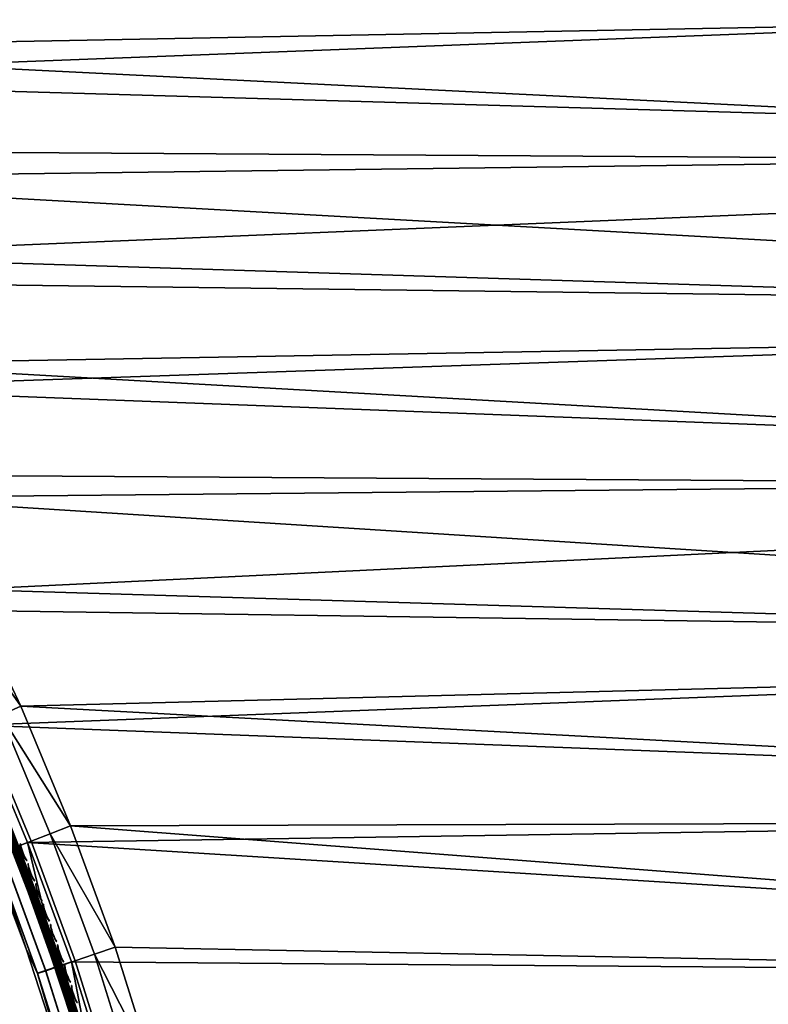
# Model space of a CAD drawing. Header units: inches. Extents: x 0 to 63.6, y -63.6 to 0.
# Tile 11 of 164: x 33.5 to 43.3, y -52.6 to -39.8. Entities that reach past the tile are written whole.
import ezdxf

# ---------------------------------------------------------------- set-up
doc = ezdxf.new("R2010")
doc.units = ezdxf.units.IN
doc.header["$LTSCALE"] = 0.03937
doc.header["$MEASUREMENT"] = 0
for name, color, linetype in [('A-FURN-3-ST', 151, 'Continuous'), ('A-FURN-3-ST-SEAM', 250, 'Continuous'), ('A-FURN-3-STITCH', 15, 'Continuous')]:
    doc.layers.add(name, color=color, linetype=linetype)

msp = doc.modelspace()

# ---------------------------------------------------------------- meshes
at = {"layer": 'A-FURN-3-ST'}
mesh = msp.add_polyface(dxfattribs=at)
corners = [(62.11, -52.238, 5), (34.21, -52.019, 5), (33.642, -50.465, 5), (61.665, -50.039, 5), (33.003, -48.939, 5), (61.144, -47.858, 5), (32.296, -47.443, 5), (31.521, -45.982, 5), (60.545, -45.696, 5), (30.679, -44.557, 5), (59.869, -43.558, 5), (29.774, -43.173, 5), (28.805, -41.831, 5), (59.118, -41.444, 5), (27.777, -40.536, 5), (58.293, -39.359, 5), (26.69, -39.288, 5), (25.547, -38.092, 5), (57.394, -37.304, 5), (24.351, -36.949, 5), (23.104, -35.863, 5), (51.838, -27.579, 5), (53.086, -29.442, 5), (54.267, -31.349, 5), (34.509, -51.919, 17.963), (34.779, -51.828, 18), (33.936, -50.352, 17.963), (34.201, -50.248, 18), (33.292, -48.812, 17.963), (33.552, -48.696, 18), (32.578, -47.303, 17.963), (32.833, -47.176, 18), (32.341, -47.422, 17.853), (33.05, -48.92, 17.853), (33.689, -50.449, 17.853), (34.258, -52.005, 17.853), (32.842, -49.013, 17.678), (33.477, -50.532, 17.678), (34.042, -52.078, 17.678), (32.582, -49.128, 17.185), (33.03, -50.279, 16.9), (33.212, -50.635, 17.185), (33.623, -51.851, 16.9), (33.772, -52.17, 17.185), (33.877, -52.134, 17.45), (33.314, -50.595, 17.45), (32.682, -49.084, 17.45), (33.623, -51.851, 5.5), (33.03, -50.279, 5.5), (32.363, -48.736, 5.5), (34.028, -52.08, 5.038), (33.464, -50.535, 5.038), (32.829, -49.016, 5.038), (32.581, -49.127, 5.309), (33.212, -50.633, 5.309), (33.772, -52.167, 5.309), (33.875, -52.132, 5.146), (33.313, -50.594, 5.146), (32.68, -49.082, 5.146), (61.071, -50.168, 18), (60.554, -48.008, 18), (59.96, -45.868, 18), (32.045, -45.69, 18), (31.189, -44.241, 18), (59.292, -43.75, 18), (30.269, -42.834, 18), (58.548, -41.657, 18), (29.284, -41.47, 18), (28.239, -40.152, 18), (57.73, -39.592, 18), (27.134, -38.884, 18), (25.972, -37.668, 18), (56.84, -37.557, 18), (24.755, -36.506, 18), (55.878, -35.555, 18), (23.487, -35.401, 18), (53.744, -31.66, 18), (52.574, -29.771, 18), (51.338, -27.926, 18)]
mesh.append_faces([[corners[k] for k in face] for face in [(0, 1, 2), (3, 2, 4), (5, 4, 6), (5, 6, 7), (8, 7, 9), (10, 9, 11), (10, 11, 12), (13, 12, 14), (15, 14, 16), (15, 16, 17), (18, 17, 19), (18, 19, 20), (20, 21, 22), (20, 22, 23), (24, 25, 26), (26, 25, 27), (26, 27, 28), (28, 27, 29), (28, 29, 30), (30, 29, 31), (30, 32, 33, 28), (28, 33, 34, 26), (26, 34, 35, 24), (33, 36, 37, 34), (34, 37, 38, 35), (39, 40, 41), (41, 40, 42), (41, 42, 43), (44, 38, 37, 45), (45, 37, 36, 46), (43, 44, 45, 41), (41, 45, 46, 39), (47, 42, 48), (48, 42, 40), (48, 40, 49), (1, 50, 2), (2, 50, 51), (2, 51, 4), (4, 51, 52), (4, 52, 6), (48, 53, 54), (48, 54, 47), (47, 54, 55), (56, 55, 54, 57), (57, 54, 53, 58), (50, 56, 57, 51), (51, 57, 58, 52), (27, 59, 29), (29, 60, 31), (31, 61, 62), (62, 61, 63), (63, 64, 65), (65, 66, 67), (67, 66, 68), (68, 69, 70), (70, 69, 71), (71, 72, 73), (73, 74, 75), (76, 77, 75), (75, 77, 78)]])
mesh = msp.add_polyface(dxfattribs=at)
corners = [(56.84, -37.557, 18), (57.099, -37.438, 17.963), (56.132, -35.427, 17.963), (55.878, -35.555, 18), (55.095, -33.452, 17.963), (54.845, -33.588, 18), (53.988, -31.514, 17.963), (53.744, -31.66, 18), (52.813, -29.617, 17.963), (57.547, -37.233, 17.678), (56.573, -35.206, 17.678), (56.369, -35.308, 17.853), (57.34, -37.328, 17.853), (57.152, -35.647, 16.901), (56.145, -33.679, 16.901), (56.828, -35.079, 17.185), (55.777, -33.079, 17.185), (55.681, -33.131, 17.45), (56.729, -35.128, 17.45), (55.527, -33.215, 17.678), (55.328, -33.324, 17.853), (55.071, -31.748, 16.901), (54.657, -31.117, 17.185), (54.562, -31.173, 17.45), (54.412, -31.262, 17.678), (54.216, -31.379, 17.853), (53.93, -29.855, 16.901), (57.159, -35.643, 5.5), (56.153, -33.675, 5.5), (55.078, -31.743, 5.5), (53.938, -29.85, 5.5), (56.835, -35.075, 5.309), (55.785, -33.075, 5.309), (54.664, -31.113, 5.309), (56.738, -35.124, 5.147), (55.69, -33.127, 5.147), (54.571, -31.168, 5.147), (54.267, -31.349, 5), (54.432, -31.251, 5.038), (55.38, -33.296, 5), (55.548, -33.205, 5.038), (56.422, -35.282, 5), (56.593, -35.196, 5.038), (57.394, -37.304, 5), (62.11, -52.238, 5), (33.642, -50.465, 5), (61.665, -50.039, 5), (33.003, -48.939, 5), (61.144, -47.858, 5), (31.521, -45.982, 5), (60.545, -45.696, 5), (30.679, -44.557, 5), (59.869, -43.558, 5), (28.805, -41.831, 5), (59.118, -41.444, 5), (27.777, -40.536, 5), (58.293, -39.359, 5), (25.547, -38.092, 5), (23.104, -35.863, 5), (34.779, -51.828, 18), (61.51, -52.346, 18), (34.201, -50.248, 18), (61.071, -50.168, 18), (33.552, -48.696, 18), (60.554, -48.008, 18), (32.833, -47.176, 18), (59.96, -45.868, 18), (31.189, -44.241, 18), (59.292, -43.75, 18), (30.269, -42.834, 18), (58.548, -41.657, 18), (28.239, -40.152, 18), (57.73, -39.592, 18), (25.972, -37.668, 18), (24.755, -36.506, 18), (23.487, -35.401, 18)]
mesh.append_faces([[corners[k] for k in face] for face in [(0, 1, 2), (0, 2, 3), (3, 2, 4), (3, 4, 5), (5, 4, 6), (5, 6, 7), (7, 6, 8), (9, 10, 11, 12), (12, 11, 2, 1), (13, 14, 15), (15, 14, 16), (15, 16, 17, 18), (18, 17, 19, 10), (10, 19, 20, 11), (11, 20, 4, 2), (14, 21, 16), (16, 21, 22), (16, 22, 23, 17), (17, 23, 24, 19), (19, 24, 25, 20), (20, 25, 6, 4), (21, 26, 22), (13, 27, 28), (13, 28, 14), (14, 28, 29), (14, 29, 21), (21, 29, 30), (27, 31, 28), (28, 31, 32), (28, 32, 29), (29, 32, 33), (31, 34, 35, 32), (32, 35, 36, 33), (37, 38, 39), (39, 38, 40), (39, 40, 41), (41, 40, 42), (41, 42, 43), (34, 42, 40, 35), (35, 40, 38, 36), (44, 45, 46), (46, 47, 48), (48, 49, 50), (50, 51, 52), (52, 53, 54), (54, 55, 56), (56, 57, 43), (37, 39, 58), (58, 39, 41), (58, 41, 43), (59, 60, 61), (61, 60, 62), (63, 62, 64), (65, 64, 66), (67, 66, 68), (69, 68, 70), (71, 70, 72), (73, 72, 0), (74, 0, 3), (75, 3, 5), (75, 5, 7)]])
mesh = msp.add_polyface(dxfattribs=at)
corners = [(63.147, -63.64, 5.25), (36.129, -63.64, 5.25), (63.147, -63.606, 5.125), (36.129, -63.606, 5.125), (63.147, -63.515, 5.033), (36.129, -63.515, 5.033), (63.147, -63.39, 5), (36.129, -63.39, 5), (62.751, -63.445, 17.973), (62.538, -63.39, 18), (62.538, -63.515, 17.967), (62.738, -63.566, 17.907), (62.538, -63.606, 17.875), (62.538, -63.64, 17.75), (62.719, -63.627, 17.809), (36.729, -63.39, 18), (36.729, -63.515, 17.967), (36.729, -63.606, 17.875), (36.729, -63.64, 17.75), (62.753, -63.389, 17.979), (62.49, -61.169, 18), (62.647, -58.931, 17.963), (62.44, -56.709, 17.963), (62.363, -58.951, 18), (62.157, -56.74, 18), (62.154, -54.496, 17.963), (61.873, -54.537, 18), (61.79, -52.295, 17.963), (61.51, -52.346, 18), (62.703, -56.68, 17.853), (62.417, -54.458, 17.853), (62.815, -54.4, 17.45), (62.447, -52.175, 17.45), (62.275, -52.206, 17.678), (62.642, -54.425, 17.678), (62.051, -52.247, 17.853), (62.638, -52.397, 16.901), (62.21, -50.228, 16.901), (62.556, -52.156, 17.185), (62.646, -52.395, 5.5), (62.218, -50.227, 5.5), (62.11, -52.238, 5), (62.298, -52.203, 5.038), (62.475, -54.45, 5), (62.665, -54.423, 5.038), (62.825, -54.399, 5.147), (62.457, -52.174, 5.147), (36.079, -61.736, 5), (63.098, -61.147, 5), (35.954, -60.086, 5), (62.97, -58.908, 5), (35.754, -58.444, 5), (35.479, -56.813, 5), (62.762, -56.675, 5), (35.129, -55.196, 5), (34.706, -53.597, 5), (63.397, -63.64, 5.5), (35.879, -63.64, 5.5), (63.388, -63.64, 16.901), (35.879, -63.64, 16.9), (36.679, -61.708, 18), (36.552, -60.031, 18), (36.348, -58.361, 18), (36.069, -56.703, 18), (35.713, -55.059, 18), (35.283, -53.433, 18)]
mesh.append_faces([[corners[k] for k in face] for face in [(0, 1, 2), (2, 1, 3), (2, 3, 4), (4, 3, 5), (4, 5, 6), (6, 5, 7), (8, 9, 10), (11, 10, 12), (13, 14, 12), (9, 15, 10), (10, 15, 16), (10, 16, 12), (12, 16, 17), (12, 17, 13), (13, 17, 18), (9, 19, 20), (21, 22, 23), (23, 22, 24), (24, 22, 25), (24, 25, 26), (26, 25, 27), (26, 27, 28), (29, 30, 25, 22), (31, 32, 33, 34), (34, 33, 35, 30), (30, 35, 27, 25), (36, 37, 38), (23, 20, 21), (36, 39, 40), (41, 42, 43), (43, 42, 44), (45, 44, 42, 46), (7, 47, 6), (6, 47, 48), (48, 47, 49), (48, 49, 50), (50, 49, 51), (50, 51, 52), (50, 52, 53), (53, 52, 54), (53, 54, 43), (43, 54, 55), (43, 55, 41), (0, 56, 1), (1, 56, 57), (56, 58, 57), (57, 58, 59), (59, 58, 13), (59, 13, 18), (15, 9, 60), (60, 9, 20), (60, 20, 61), (61, 20, 23), (61, 23, 62), (62, 23, 24), (62, 24, 63), (63, 24, 64), (64, 24, 26), (64, 26, 65), (65, 26, 28)]])
mesh = msp.add_polyface(dxfattribs=at)
corners = [(62.11, -52.238, 5), (34.706, -53.597, 5), (34.21, -52.019, 5), (35.789, -56.757, 17.963), (36.348, -58.361, 18), (36.069, -56.703, 18), (35.436, -55.125, 17.963), (35.713, -55.059, 18), (35.009, -53.512, 17.963), (35.283, -53.433, 18), (34.509, -51.919, 17.963), (34.779, -51.828, 18), (34.258, -52.005, 17.853), (34.755, -53.585, 17.853), (35.178, -55.187, 17.853), (35.528, -56.807, 17.853), (35.804, -58.44, 17.853), (36.067, -58.402, 17.963), (34.042, -52.078, 17.678), (34.536, -53.649, 17.678), (34.957, -55.24, 17.678), (35.305, -56.85, 17.678), (35.579, -58.473, 17.678), (33.772, -52.17, 17.185), (33.623, -51.851, 16.9), (34.142, -53.45, 16.9), (34.262, -53.728, 17.185), (34.584, -55.072, 16.9), (34.68, -55.307, 17.185), (34.95, -56.712, 16.9), (35.025, -56.903, 17.185), (35.237, -58.368, 16.9), (35.406, -58.498, 17.45), (35.133, -56.883, 17.45), (34.787, -55.281, 17.45), (34.368, -53.697, 17.45), (33.877, -52.134, 17.45), (35.297, -58.514, 17.185), (34.95, -56.712, 5.5), (34.584, -55.072, 5.5), (34.142, -53.45, 5.5), (33.623, -51.851, 5.5), (35.479, -56.813, 5), (35.565, -58.472, 5.038), (35.291, -56.849, 5.038), (35.129, -55.196, 5), (34.943, -55.241, 5.038), (34.522, -53.65, 5.038), (34.028, -52.08, 5.038), (33.772, -52.167, 5.309), (34.262, -53.725, 5.309), (34.68, -55.304, 5.309), (35.025, -56.9, 5.309), (35.237, -58.368, 5.5), (35.404, -58.495, 5.146), (35.297, -58.511, 5.309), (35.132, -56.88, 5.146), (34.785, -55.279, 5.146), (34.366, -53.695, 5.146), (33.875, -52.132, 5.146), (61.51, -52.346, 18)]
mesh.append_faces([[corners[k] for k in face] for face in [(0, 1, 2), (3, 4, 5), (3, 5, 6), (6, 5, 7), (6, 7, 8), (8, 7, 9), (8, 9, 10), (10, 9, 11), (10, 12, 13, 8), (8, 13, 14, 6), (6, 14, 15, 3), (3, 15, 16, 17), (12, 18, 19, 13), (13, 19, 20, 14), (14, 20, 21, 15), (15, 21, 22, 16), (23, 24, 25), (23, 25, 26), (26, 25, 27), (26, 27, 28), (28, 27, 29), (28, 29, 30), (30, 29, 31), (32, 22, 21, 33), (33, 21, 20, 34), (34, 20, 19, 35), (35, 19, 18, 36), (37, 32, 33, 30), (30, 33, 34, 28), (28, 34, 35, 26), (26, 35, 36, 23), (38, 31, 29), (38, 29, 39), (39, 29, 27), (39, 27, 40), (40, 27, 25), (40, 25, 41), (41, 25, 24), (42, 43, 44), (42, 44, 45), (45, 44, 46), (45, 46, 1), (1, 46, 47), (1, 47, 2), (2, 47, 48), (41, 49, 40), (40, 49, 50), (40, 50, 39), (39, 50, 51), (39, 51, 38), (38, 51, 52), (38, 52, 53), (54, 55, 52, 56), (56, 52, 51, 57), (57, 51, 50, 58), (58, 50, 49, 59), (43, 54, 56, 44), (44, 56, 57, 46), (46, 57, 58, 47), (47, 58, 59, 48), (9, 60, 11)]])
at = {"layer": 'A-FURN-3-ST-SEAM'}
mesh = msp.add_polyface(dxfattribs=at)
corners = [(32.992, -49.474, 17.684), (32.993, -49.474, 17.665), (33.332, -50.292, 17.665), (33.331, -50.292, 17.684), (33.649, -51.113, 17.665), (33.648, -51.114, 17.684), (33.001, -49.47, 17.647), (33.34, -50.288, 17.647), (33.657, -51.11, 17.647), (33.014, -49.465, 17.634), (33.353, -50.283, 17.634), (33.671, -51.105, 17.634), (33.471, -50.53, 17.628), (34.036, -52.075, 17.628), (33.654, -51.112, 17.703), (33.337, -50.29, 17.703), (32.997, -49.472, 17.703), (33.666, -51.107, 17.717), (33.349, -50.285, 17.717), (33.009, -49.467, 17.717), (33.962, -51.932, 17.717), (33.978, -51.927, 17.726), (33.683, -51.101, 17.726), (33.365, -50.279, 17.726), (33.025, -49.46, 17.726), (34.048, -52.071, 17.727), (33.483, -50.525, 17.727), (33.523, -50.509, 17.671), (33.082, -49.436, 17.69), (33.422, -50.256, 17.69), (33.74, -51.08, 17.69), (33.414, -50.259, 17.708), (33.732, -51.083, 17.708), (33.4, -50.265, 17.721), (33.718, -51.088, 17.721), (33.06, -49.445, 17.721), (34.014, -51.915, 17.721), (34.028, -51.91, 17.708), (34.036, -51.907, 17.69), (34.089, -52.058, 17.671), (33.049, -49.45, 17.629), (33.389, -50.269, 17.629), (33.707, -51.092, 17.629), (33.405, -50.263, 17.638), (33.723, -51.086, 17.638), (33.417, -50.258, 17.652), (33.735, -51.082, 17.652), (33.077, -49.438, 17.652), (34.031, -51.909, 17.652), (34.019, -51.913, 17.638), (34.003, -51.919, 17.629)]
mesh.append_faces([[corners[k] for k in face] for face in [(0, 1, 2, 3), (3, 2, 4, 5), (1, 6, 7, 2), (2, 7, 8, 4), (6, 9, 10, 7), (7, 10, 11, 8), (9, 12, 10), (10, 12, 11), (11, 12, 13), (5, 14, 15, 3), (3, 15, 16, 0), (14, 17, 18, 15), (15, 18, 19, 16), (20, 21, 22, 17), (17, 22, 23, 18), (18, 23, 24, 19), (22, 25, 26), (22, 26, 23), (23, 26, 24), (27, 28, 29), (27, 29, 30), (30, 29, 31, 32), (32, 31, 33, 34), (34, 33, 26), (26, 33, 35), (26, 25, 34), (34, 36, 37, 32), (32, 37, 38, 30), (39, 27, 30), (12, 40, 41), (12, 41, 42), (42, 41, 43, 44), (44, 43, 45, 46), (46, 45, 27), (27, 45, 47), (27, 39, 46), (46, 48, 49, 44), (44, 49, 50, 42), (13, 12, 42)]])
mesh = msp.add_polyface(dxfattribs=at)
corners = [(33.648, -51.114, 17.684), (33.649, -51.113, 17.665), (33.945, -51.938, 17.665), (33.944, -51.939, 17.684), (34.219, -52.765, 17.665), (34.218, -52.766, 17.684), (33.657, -51.11, 17.647), (33.953, -51.935, 17.647), (34.227, -52.763, 17.647), (33.671, -51.105, 17.634), (33.967, -51.931, 17.634), (34.241, -52.758, 17.634), (34.036, -52.075, 17.628), (34.529, -53.646, 17.628), (34.224, -52.764, 17.703), (33.95, -51.937, 17.703), (33.654, -51.112, 17.703), (34.236, -52.76, 17.717), (33.962, -51.932, 17.717), (33.666, -51.107, 17.717), (34.488, -53.589, 17.717), (34.505, -53.584, 17.726), (34.253, -52.755, 17.726), (33.978, -51.927, 17.726), (34.542, -53.642, 17.727), (34.048, -52.071, 17.727), (33.683, -51.101, 17.726), (33.718, -51.088, 17.721), (34.014, -51.915, 17.721), (33.74, -51.08, 17.69), (34.036, -51.907, 17.69), (34.089, -52.058, 17.671), (34.311, -52.737, 17.69), (34.583, -53.63, 17.671), (34.289, -52.743, 17.721), (34.303, -52.739, 17.708), (34.028, -51.91, 17.708), (34.542, -53.574, 17.721), (34.556, -53.57, 17.708), (34.564, -53.567, 17.69), (33.735, -51.082, 17.652), (34.031, -51.909, 17.652), (33.707, -51.092, 17.629), (34.003, -51.919, 17.629), (34.277, -52.747, 17.629), (34.306, -52.738, 17.652), (34.294, -52.742, 17.638), (34.019, -51.913, 17.638), (34.559, -53.569, 17.652), (34.547, -53.572, 17.638), (34.53, -53.577, 17.629)]
mesh.append_faces([[corners[k] for k in face] for face in [(0, 1, 2, 3), (3, 2, 4, 5), (1, 6, 7, 2), (2, 7, 8, 4), (6, 9, 10, 7), (7, 10, 11, 8), (9, 12, 10), (10, 12, 11), (12, 13, 11), (5, 14, 15, 3), (3, 15, 16, 0), (14, 17, 18, 15), (15, 18, 19, 16), (20, 21, 22, 17), (17, 22, 23, 18), (24, 25, 22), (22, 25, 23), (23, 25, 26), (27, 25, 28), (29, 30, 31), (31, 30, 32), (31, 32, 33), (24, 34, 25), (25, 34, 28), (34, 35, 36, 28), (35, 32, 30, 36), (35, 34, 37, 38), (38, 39, 32, 35), (40, 31, 41), (42, 43, 12), (12, 43, 44), (12, 44, 13), (33, 45, 31), (31, 45, 41), (45, 46, 47, 41), (46, 44, 43, 47), (46, 45, 48, 49), (49, 50, 44, 46)]])
at = {"layer": 'A-FURN-3-STITCH'}
mesh = msp.add_polymesh((7, 4), dxfattribs=at)
for k, corner in enumerate([(33.551, -50.482, 17.745), (33.549, -50.483, 17.742), (33.547, -50.484, 17.738), (33.545, -50.484, 17.736), (33.559, -50.52, 17.749), (33.554, -50.522, 17.749), (33.551, -50.523, 17.745), (33.553, -50.522, 17.74), (33.569, -50.558, 17.752), (33.564, -50.56, 17.752), (33.561, -50.561, 17.748), (33.563, -50.56, 17.743), (33.582, -50.595, 17.753), (33.577, -50.597, 17.753), (33.574, -50.598, 17.749), (33.576, -50.597, 17.744), (33.597, -50.631, 17.752), (33.592, -50.633, 17.752), (33.589, -50.634, 17.748), (33.592, -50.633, 17.743), (33.614, -50.666, 17.749), (33.61, -50.668, 17.75), (33.607, -50.669, 17.745), (33.609, -50.668, 17.741), (33.634, -50.699, 17.745), (33.633, -50.7, 17.743), (33.63, -50.701, 17.739), (33.629, -50.701, 17.736)]):
    mesh.set_mesh_vertex(divmod(k, 4), corner)
mesh = msp.add_polymesh((7, 4), dxfattribs=at)
for k, corner in enumerate([(33.652, -50.743, 17.745), (33.651, -50.744, 17.742), (33.648, -50.745, 17.738), (33.646, -50.745, 17.736), (33.659, -50.781, 17.749), (33.655, -50.783, 17.749), (33.652, -50.784, 17.745), (33.654, -50.783, 17.74), (33.67, -50.819, 17.752), (33.665, -50.821, 17.752), (33.662, -50.822, 17.748), (33.664, -50.821, 17.743), (33.682, -50.856, 17.753), (33.677, -50.858, 17.753), (33.675, -50.859, 17.749), (33.677, -50.858, 17.744), (33.697, -50.892, 17.752), (33.692, -50.894, 17.752), (33.689, -50.895, 17.748), (33.692, -50.894, 17.743), (33.714, -50.927, 17.749), (33.709, -50.929, 17.75), (33.707, -50.93, 17.745), (33.709, -50.929, 17.741), (33.734, -50.961, 17.745), (33.732, -50.961, 17.743), (33.73, -50.963, 17.739), (33.728, -50.963, 17.736)]):
    mesh.set_mesh_vertex(divmod(k, 4), corner)
mesh = msp.add_polymesh((7, 4), dxfattribs=at)
for k, corner in enumerate([(33.751, -51.005, 17.745), (33.75, -51.006, 17.742), (33.747, -51.007, 17.738), (33.746, -51.007, 17.736), (33.758, -51.043, 17.749), (33.753, -51.045, 17.749), (33.751, -51.046, 17.745), (33.753, -51.045, 17.74), (33.768, -51.081, 17.752), (33.763, -51.083, 17.752), (33.761, -51.084, 17.748), (33.763, -51.083, 17.743), (33.78, -51.118, 17.753), (33.776, -51.12, 17.753), (33.773, -51.121, 17.749), (33.775, -51.12, 17.744), (33.795, -51.154, 17.752), (33.79, -51.156, 17.752), (33.787, -51.157, 17.748), (33.79, -51.157, 17.743), (33.812, -51.19, 17.749), (33.807, -51.191, 17.75), (33.804, -51.192, 17.745), (33.807, -51.192, 17.741), (33.831, -51.223, 17.745), (33.83, -51.224, 17.743), (33.827, -51.225, 17.739), (33.826, -51.225, 17.736)]):
    mesh.set_mesh_vertex(divmod(k, 4), corner)
mesh = msp.add_polymesh((7, 4), dxfattribs=at)
for k, corner in enumerate([(33.848, -51.268, 17.745), (33.847, -51.268, 17.742), (33.844, -51.269, 17.738), (33.843, -51.27, 17.736), (33.855, -51.306, 17.749), (33.85, -51.308, 17.749), (33.848, -51.309, 17.745), (33.85, -51.308, 17.74), (33.865, -51.344, 17.752), (33.86, -51.346, 17.752), (33.857, -51.347, 17.748), (33.859, -51.346, 17.743), (33.877, -51.381, 17.753), (33.872, -51.383, 17.753), (33.869, -51.384, 17.749), (33.871, -51.383, 17.744), (33.891, -51.417, 17.752), (33.886, -51.419, 17.752), (33.883, -51.42, 17.748), (33.886, -51.419, 17.743), (33.908, -51.453, 17.749), (33.903, -51.455, 17.75), (33.9, -51.456, 17.745), (33.902, -51.455, 17.741), (33.927, -51.487, 17.745), (33.925, -51.487, 17.743), (33.922, -51.488, 17.739), (33.921, -51.489, 17.736)]):
    mesh.set_mesh_vertex(divmod(k, 4), corner)
mesh = msp.add_polymesh((7, 4), dxfattribs=at)
for k, corner in enumerate([(33.943, -51.531, 17.745), (33.942, -51.532, 17.742), (33.939, -51.533, 17.738), (33.938, -51.533, 17.736), (33.95, -51.57, 17.749), (33.945, -51.571, 17.749), (33.942, -51.572, 17.745), (33.945, -51.571, 17.74), (33.959, -51.607, 17.752), (33.954, -51.609, 17.752), (33.952, -51.61, 17.748), (33.954, -51.609, 17.743), (33.971, -51.645, 17.753), (33.966, -51.646, 17.753), (33.963, -51.647, 17.749), (33.965, -51.647, 17.744), (33.985, -51.681, 17.752), (33.98, -51.683, 17.752), (33.977, -51.684, 17.748), (33.98, -51.683, 17.743), (34.001, -51.717, 17.749), (33.997, -51.718, 17.75), (33.994, -51.719, 17.745), (33.996, -51.719, 17.741), (34.02, -51.751, 17.745), (34.019, -51.751, 17.743), (34.016, -51.752, 17.739), (34.015, -51.753, 17.736)]):
    mesh.set_mesh_vertex(divmod(k, 4), corner)
mesh = msp.add_polymesh((7, 4), dxfattribs=at)
for k, corner in enumerate([(34.036, -51.795, 17.745), (34.035, -51.796, 17.742), (34.032, -51.797, 17.738), (34.031, -51.797, 17.736), (34.043, -51.834, 17.749), (34.038, -51.835, 17.749), (34.035, -51.836, 17.745), (34.037, -51.836, 17.74), (34.052, -51.872, 17.752), (34.047, -51.873, 17.752), (34.044, -51.874, 17.748), (34.046, -51.874, 17.743), (34.063, -51.909, 17.753), (34.058, -51.911, 17.753), (34.055, -51.912, 17.749), (34.058, -51.911, 17.744), (34.077, -51.946, 17.752), (34.072, -51.947, 17.752), (34.069, -51.948, 17.748), (34.071, -51.948, 17.743), (34.093, -51.981, 17.749), (34.088, -51.983, 17.75), (34.085, -51.984, 17.745), (34.088, -51.983, 17.741), (34.111, -52.015, 17.745), (34.11, -52.016, 17.743), (34.107, -52.017, 17.739), (34.106, -52.017, 17.736)]):
    mesh.set_mesh_vertex(divmod(k, 4), corner)
mesh = msp.add_polymesh((7, 4), dxfattribs=at)
for k, corner in enumerate([(34.127, -52.06, 17.745), (34.126, -52.061, 17.742), (34.123, -52.062, 17.738), (34.122, -52.062, 17.736), (34.134, -52.099, 17.749), (34.129, -52.1, 17.749), (34.126, -52.101, 17.745), (34.128, -52.1, 17.74), (34.142, -52.137, 17.752), (34.137, -52.138, 17.752), (34.134, -52.139, 17.748), (34.137, -52.139, 17.743), (34.153, -52.174, 17.753), (34.148, -52.176, 17.753), (34.146, -52.177, 17.749), (34.148, -52.176, 17.744), (34.167, -52.211, 17.752), (34.162, -52.212, 17.752), (34.159, -52.213, 17.748), (34.161, -52.213, 17.743), (34.183, -52.246, 17.749), (34.178, -52.248, 17.75), (34.175, -52.249, 17.745), (34.177, -52.248, 17.741), (34.201, -52.281, 17.745), (34.199, -52.281, 17.743), (34.197, -52.282, 17.739), (34.195, -52.283, 17.736)]):
    mesh.set_mesh_vertex(divmod(k, 4), corner)
mesh = msp.add_polymesh((7, 4), dxfattribs=at)
for k, corner in enumerate([(34.216, -52.326, 17.745), (34.215, -52.326, 17.742), (34.212, -52.327, 17.738), (34.211, -52.328, 17.736), (34.222, -52.364, 17.749), (34.217, -52.366, 17.749), (34.214, -52.367, 17.745), (34.217, -52.366, 17.74), (34.231, -52.402, 17.752), (34.226, -52.404, 17.752), (34.223, -52.405, 17.748), (34.225, -52.404, 17.743), (34.241, -52.44, 17.753), (34.236, -52.442, 17.753), (34.234, -52.442, 17.749), (34.236, -52.442, 17.744), (34.255, -52.477, 17.752), (34.25, -52.478, 17.752), (34.247, -52.479, 17.748), (34.249, -52.478, 17.743), (34.27, -52.512, 17.749), (34.265, -52.514, 17.75), (34.262, -52.515, 17.745), (34.265, -52.514, 17.741), (34.288, -52.547, 17.745), (34.287, -52.547, 17.743), (34.284, -52.548, 17.739), (34.282, -52.549, 17.736)]):
    mesh.set_mesh_vertex(divmod(k, 4), corner)

doc.saveas('drawing.dxf')
